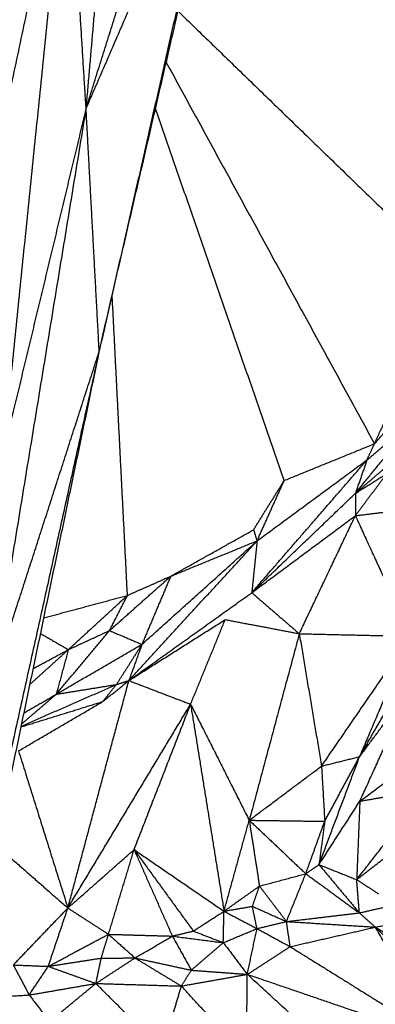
# Model space of a CAD drawing. Header units: millimetres. Extents: x 73 to 109.5, y 0 to 89.7.
# Tile 68 of 83: x 93.7 to 95.7, y 72.8 to 78.3. Entities that reach past the tile are written whole.
import ezdxf

# ---------------------------------------------------------------- set-up
doc = ezdxf.new("R2010")
doc.units = ezdxf.units.MM
doc.header["$MEASUREMENT"] = 0
doc.layers.add('Make2D$visible$lines', color=7, linetype='Continuous', true_color=0x000000)

msp = doc.modelspace()

# ---------------------------------------------------------------- linework, layer by layer
at = {"layer": 'Make2D$visible$lines'}
for points in [[(96.1336, 76.8574), (95.7154, 79.4091), (95.2972, 81.9607)], [(96.2853, 77.1261), (95.7912, 79.5434), (95.2972, 81.9607)], [(95.2972, 81.9607), (96.0645, 79.7731), (96.8318, 77.5855)], [(94.1023, 77.7835), (94.4027, 78.7382), (94.7032, 79.6928)], [(94.1752, 76.4362), (94.5512, 78.0547), (94.9272, 79.6733)], [(93.7831, 79.6091), (93.2656, 76.5603), (92.748, 73.5116)], [(94.1023, 77.7835), (94.5007, 78.7033), (94.8992, 79.6231)], [(94.8992, 79.6231), (94.5372, 78.0296), (94.1752, 76.4362)], [(94.002, 79.3939), (93.375, 76.4528), (92.748, 73.5116)], [(94.002, 79.3939), (93.8219, 77.6315), (93.6419, 75.869)], [(94.002, 79.3939), (94.0521, 78.5887), (94.1023, 77.7835)], [(94.2381, 79.3441), (94.1702, 78.5638), (94.1023, 77.7835)], [(94.6145, 78.3275), (95.3741, 77.5925), (96.1336, 76.8574)], [(94.5486, 78.0438), (95.1268, 76.9861), (95.7049, 75.9285)], [(94.1023, 77.7835), (93.8391, 76.1831), (93.576, 74.5826)], [(94.1023, 77.7835), (93.8721, 76.8263), (93.6419, 75.869)], [(94.1023, 77.7835), (94.1387, 77.1099), (94.1752, 76.4362)], [(95.2036, 75.7244), (94.8464, 76.7563), (94.4892, 77.7882)], [(95.7049, 75.9285), (95.9193, 76.393), (96.1336, 76.8574)], [(94.3335, 75.0873), (94.2911, 75.9201), (94.2487, 76.7528)], [(93.576, 74.5826), (93.8756, 75.5094), (94.1752, 76.4362)], [(94.1752, 76.4362), (93.8906, 75.1503), (93.606, 73.8643)], [(94.1752, 76.4362), (93.9276, 75.2492), (93.68, 74.0622)], [(95.7049, 75.9285), (95.8395, 76.0784), (95.9741, 76.2283)], [(95.5989, 75.6536), (95.7683, 75.8614), (95.9377, 76.0692)], [(95.6628, 75.8383), (95.8003, 75.9538), (95.9377, 76.0692)], [(95.2036, 75.7244), (95.4543, 75.8265), (95.7049, 75.9285)], [(95.6628, 75.8383), (95.6838, 75.8834), (95.7049, 75.9285)], [(95.0236, 75.1023), (95.3432, 75.4703), (95.6628, 75.8383)], [(95.053, 75.3897), (95.3579, 75.614), (95.6628, 75.8383)], [(95.6628, 75.8383), (95.6309, 75.746), (95.5989, 75.6536)], [(95.5989, 75.6536), (95.6895, 75.7314), (95.78, 75.8091)], [(95.5986, 75.5293), (95.686, 75.6461), (95.7733, 75.7629)], [(95.5989, 75.6536), (95.6861, 75.7082), (95.7733, 75.7629)], [(95.0336, 75.451), (95.1186, 75.5877), (95.2036, 75.7244)], [(95.053, 75.3897), (95.1283, 75.5571), (95.2036, 75.7244)], [(95.0236, 75.1023), (95.3112, 75.3779), (95.5989, 75.6536)], [(95.5989, 75.6536), (95.5988, 75.5915), (95.5986, 75.5293)], [(95.5986, 75.5293), (95.6909, 75.5407), (95.7832, 75.552)], [(95.0236, 75.1023), (95.3111, 75.3158), (95.5986, 75.5293)], [(95.2874, 74.8748), (95.443, 75.2021), (95.5986, 75.5293)], [(95.5986, 75.5293), (95.7523, 75.1949), (95.906, 74.8604)], [(94.5735, 75.1936), (94.8035, 75.3223), (95.0336, 75.451)], [(95.0336, 75.451), (95.0433, 75.4204), (95.053, 75.3897)], [(94.3413, 74.6148), (94.6972, 75.0023), (95.053, 75.3897)], [(94.4136, 74.8155), (94.7333, 75.1026), (95.053, 75.3897)], [(94.5735, 75.1936), (94.8132, 75.2917), (95.053, 75.3897)], [(95.053, 75.3897), (95.0383, 75.246), (95.0236, 75.1023)], [(94.234, 74.8922), (94.4037, 75.0429), (94.5735, 75.1936)], [(94.3335, 75.0873), (94.4535, 75.1405), (94.5735, 75.1936)], [(94.5735, 75.1936), (94.4935, 75.0045), (94.4136, 74.8155)], [(94.3413, 74.6148), (94.6825, 74.8585), (95.0236, 75.1023)], [(95.0236, 75.1023), (95.1555, 74.9885), (95.2874, 74.8748)], [(93.8678, 74.9623), (94.1006, 75.0248), (94.3335, 75.0873)], [(94.0052, 74.7862), (94.1694, 74.9368), (94.3335, 75.0873)], [(94.234, 74.8922), (94.2838, 74.9898), (94.3335, 75.0873)], [(94.3413, 74.6148), (94.6088, 74.7839), (94.8763, 74.953)], [(94.6841, 74.4834), (94.7802, 74.7182), (94.8763, 74.953)], [(94.8763, 74.953), (95.0818, 74.9139), (95.2874, 74.8748)], [(93.938, 74.539), (94.086, 74.7156), (94.234, 74.8922)], [(94.0052, 74.7862), (94.1196, 74.8392), (94.234, 74.8922)], [(94.234, 74.8922), (94.3238, 74.8538), (94.4136, 74.8155)], [(93.8499, 74.8766), (93.9276, 74.8314), (94.0052, 74.7862)], [(95.2874, 74.8748), (95.1484, 74.3574), (95.0094, 73.84)], [(95.2874, 74.8748), (95.3492, 74.5075), (95.4109, 74.1402)], [(95.2874, 74.8748), (95.5967, 74.8676), (95.906, 74.8604)], [(95.4109, 74.1402), (95.6585, 74.5003), (95.906, 74.8604)], [(95.906, 74.8604), (95.7641, 74.5267), (95.6222, 74.1929)], [(93.7906, 74.5923), (93.8979, 74.6893), (94.0052, 74.7862)], [(93.8091, 74.6809), (93.9072, 74.7336), (94.0052, 74.7862)], [(93.938, 74.539), (94.1758, 74.6772), (94.4136, 74.8155)], [(94.0052, 74.7862), (93.9716, 74.6626), (93.938, 74.539)], [(94.4136, 74.8155), (94.3428, 74.7041), (94.2721, 74.5928)], [(94.4136, 74.8155), (94.3775, 74.7151), (94.3413, 74.6148)], [(95.6222, 74.1929), (95.787, 74.478), (95.9519, 74.763)], [(94.0026, 73.353), (94.172, 73.9839), (94.3413, 74.6148)], [(94.1965, 74.4984), (94.2689, 74.5566), (94.3413, 74.6148)], [(94.2721, 74.5928), (94.3067, 74.6038), (94.3413, 74.6148)], [(94.3413, 74.6148), (94.5127, 74.5491), (94.6841, 74.4834)], [(93.7423, 74.3609), (94.0072, 74.4768), (94.2721, 74.5928)], [(93.938, 74.539), (94.105, 74.5659), (94.2721, 74.5928)], [(94.1965, 74.4984), (94.2343, 74.5456), (94.2721, 74.5928)], [(95.6222, 74.1929), (95.7682, 74.3888), (95.9143, 74.5847)], [(95.6235, 73.9455), (95.7689, 74.2651), (95.9143, 74.5847)], [(93.7286, 74.2246), (93.9626, 74.3615), (94.1965, 74.4984)], [(93.7416, 74.3575), (93.9691, 74.428), (94.1965, 74.4984)], [(93.7449, 74.3732), (93.8415, 74.4561), (93.938, 74.539)], [(93.7578, 74.435), (93.8479, 74.487), (93.938, 74.539)], [(94.0026, 73.353), (94.3434, 73.9182), (94.6841, 74.4834)], [(94.3703, 73.6771), (94.5272, 74.0803), (94.6841, 74.4834)], [(94.6841, 74.4834), (94.8468, 74.1617), (95.0094, 73.84)], [(94.6841, 74.4834), (94.7768, 73.9094), (94.8695, 73.3354)], [(95.6235, 73.9455), (95.9276, 74.1725), (96.2317, 74.3996)], [(93.7286, 74.2246), (93.8656, 73.7888), (94.0026, 73.353)], [(95.3968, 73.5938), (95.5095, 73.8933), (95.6222, 74.1929)], [(95.4109, 74.1402), (95.5165, 74.1666), (95.6222, 74.1929)], [(95.4285, 73.8342), (95.5253, 74.0136), (95.6222, 74.1929)], [(95.0094, 73.84), (95.2102, 73.9901), (95.4109, 74.1402)], [(95.4109, 74.1402), (95.4197, 73.9872), (95.4285, 73.8342)], [(95.606, 73.5107), (95.8014, 73.7609), (95.9967, 74.011)], [(95.6235, 73.9455), (95.8101, 73.9783), (95.9967, 74.011)], [(95.3968, 73.5938), (95.5102, 73.7696), (95.6235, 73.9455)], [(95.6235, 73.9455), (95.6148, 73.7281), (95.606, 73.5107)], [(94.8695, 73.3354), (94.9395, 73.5877), (95.0094, 73.84)], [(95.0094, 73.84), (95.0378, 73.6573), (95.0662, 73.4747)], [(95.0094, 73.84), (95.1664, 73.6917), (95.3234, 73.5435)], [(95.0094, 73.84), (95.219, 73.8371), (95.4285, 73.8342)], [(95.3234, 73.5435), (95.376, 73.6889), (95.4285, 73.8342)], [(95.4285, 73.8342), (95.4127, 73.714), (95.3968, 73.5938)], [(93.5773, 73.7258), (93.79, 73.5394), (94.0026, 73.353)], [(94.0026, 73.353), (94.1865, 73.5151), (94.3703, 73.6771)], [(94.2282, 73.2074), (94.2993, 73.4423), (94.3703, 73.6771)], [(94.3703, 73.6771), (94.4765, 73.4372), (94.5827, 73.1974)], [(94.3703, 73.6771), (94.5347, 73.4513), (94.699, 73.2255)], [(94.3703, 73.6771), (94.6199, 73.5063), (94.8695, 73.3354)], [(95.606, 73.5107), (95.7399, 73.6146), (95.8738, 73.7186)], [(95.3234, 73.5435), (95.3601, 73.5686), (95.3968, 73.5938)], [(95.3968, 73.5938), (95.5088, 73.46), (95.6208, 73.3262)], [(95.3968, 73.5938), (95.5014, 73.5522), (95.606, 73.5107)], [(95.0662, 73.4747), (95.1948, 73.5091), (95.3234, 73.5435)], [(95.2161, 73.2783), (95.2698, 73.4109), (95.3234, 73.5435)], [(95.3234, 73.5435), (95.4721, 73.4349), (95.6208, 73.3262)], [(94.8695, 73.3354), (94.9679, 73.4051), (95.0662, 73.4747)], [(95.0269, 73.3626), (95.0465, 73.4186), (95.0662, 73.4747)], [(95.0662, 73.4747), (95.1412, 73.3765), (95.2161, 73.2783)], [(95.606, 73.5107), (95.6669, 73.4713), (95.7277, 73.432)], [(95.6208, 73.3262), (95.6134, 73.4184), (95.606, 73.5107)], [(93.6998, 73.0372), (93.8512, 73.1951), (94.0026, 73.353)], [(93.8938, 73.0296), (93.9482, 73.1913), (94.0026, 73.353)], [(94.0026, 73.353), (94.1154, 73.2802), (94.2282, 73.2074)], [(94.8695, 73.3354), (94.9482, 73.349), (95.0269, 73.3626)], [(95.0269, 73.3626), (95.1215, 73.3204), (95.2161, 73.2783)], [(95.0525, 73.2391), (95.0397, 73.3009), (95.0269, 73.3626)], [(95.6208, 73.3262), (95.7053, 73.3454), (95.7898, 73.3646)], [(94.699, 73.2255), (94.7842, 73.2805), (94.8695, 73.3354)], [(94.8654, 73.1607), (94.8674, 73.2481), (94.8695, 73.3354)], [(94.8695, 73.3354), (94.961, 73.2873), (95.0525, 73.2391)], [(95.2161, 73.2783), (95.4185, 73.3022), (95.6208, 73.3262)], [(95.6208, 73.3262), (95.6651, 73.2868), (95.7095, 73.2473)], [(95.7095, 73.2473), (95.8337, 73.2715), (95.9578, 73.2956)], [(95.0525, 73.2391), (95.1343, 73.2587), (95.2161, 73.2783)], [(95.2161, 73.2783), (95.4628, 73.2628), (95.7095, 73.2473)], [(95.2369, 73.1388), (95.2265, 73.2086), (95.2161, 73.2783)], [(95.2369, 73.1388), (95.4732, 73.1931), (95.7095, 73.2473)], [(96.6626, 72.3089), (96.1861, 72.7781), (95.7095, 73.2473)], [(95.7095, 73.2473), (95.9549, 73.0981), (96.2002, 72.949)], [(96.0752, 72.6171), (95.8924, 72.9322), (95.7095, 73.2473)], [(93.8938, 73.0296), (94.061, 73.1185), (94.2282, 73.2074)], [(94.1881, 73.0754), (94.2082, 73.1414), (94.2282, 73.2074)], [(94.2282, 73.2074), (94.3017, 73.1418), (94.3753, 73.0762)], [(94.2282, 73.2074), (94.4055, 73.2024), (94.5827, 73.1974)], [(94.3753, 73.0762), (94.479, 73.1368), (94.5827, 73.1974)], [(94.5827, 73.1974), (94.6409, 73.2114), (94.699, 73.2255)], [(94.5827, 73.1974), (94.6354, 73.1028), (94.6881, 73.0082)], [(94.5827, 73.1974), (94.7241, 73.179), (94.8654, 73.1607)], [(94.699, 73.2255), (94.7822, 73.1931), (94.8654, 73.1607)], [(94.8654, 73.1607), (94.9589, 73.1999), (95.0525, 73.2391)], [(94.9989, 72.9854), (95.0257, 73.1123), (95.0525, 73.2391)], [(95.0525, 73.2391), (95.1447, 73.189), (95.2369, 73.1388)], [(94.6881, 73.0082), (94.7767, 73.0845), (94.8654, 73.1607)], [(94.8654, 73.1607), (94.9321, 73.0731), (94.9989, 72.9854)], [(94.9989, 72.9854), (95.1179, 73.0621), (95.2369, 73.1388)], [(95.2369, 73.1388), (95.6561, 72.878), (96.0752, 72.6171)], [(93.8938, 73.0296), (94.041, 73.0525), (94.1881, 73.0754)], [(94.1579, 72.9347), (94.2666, 73.0054), (94.3753, 73.0762)], [(94.1579, 72.9347), (94.173, 73.0051), (94.1881, 73.0754)], [(94.1881, 73.0754), (94.2817, 73.0758), (94.3753, 73.0762)], [(94.3753, 73.0762), (94.5039, 72.9983), (94.6325, 72.9204)], [(94.3753, 73.0762), (94.5317, 73.0422), (94.6881, 73.0082)], [(93.6998, 73.0372), (93.7968, 73.0334), (93.8938, 73.0296)], [(93.6998, 73.0372), (93.7437, 72.954), (93.7877, 72.8707)], [(93.7877, 72.8707), (93.8407, 72.9501), (93.8938, 73.0296)], [(93.8938, 73.0296), (94.0258, 72.9822), (94.1579, 72.9347)], [(94.6325, 72.9204), (94.6603, 72.9643), (94.6881, 73.0082)], [(94.6325, 72.9204), (94.8157, 72.9529), (94.9989, 72.9854)], [(94.6881, 73.0082), (94.8435, 72.9968), (94.9989, 72.9854)], [(94.994, 72.5257), (94.9965, 72.7556), (94.9989, 72.9854)], [(94.9989, 72.9854), (95.5371, 72.8013), (96.0752, 72.6171)], [(95.6205, 72.4154), (95.3097, 72.7004), (94.9989, 72.9854)], [(93.7877, 72.8707), (93.9728, 72.9027), (94.1579, 72.9347)], [(93.9014, 72.7235), (94.0296, 72.8291), (94.1579, 72.9347)], [(94.5278, 72.5656), (94.3428, 72.7502), (94.1579, 72.9347)], [(94.1579, 72.9347), (94.3952, 72.9276), (94.6325, 72.9204)], [(94.5278, 72.5656), (94.5801, 72.743), (94.6325, 72.9204)], [(94.994, 72.5257), (94.8133, 72.7231), (94.6325, 72.9204)], [(93.3057, 72.8413), (93.5467, 72.856), (93.7877, 72.8707)], [(93.7877, 72.8707), (93.8445, 72.7971), (93.9014, 72.7235)]]:
    msp.add_open_spline(points, degree=2, dxfattribs=at)

doc.saveas('drawing.dxf')
